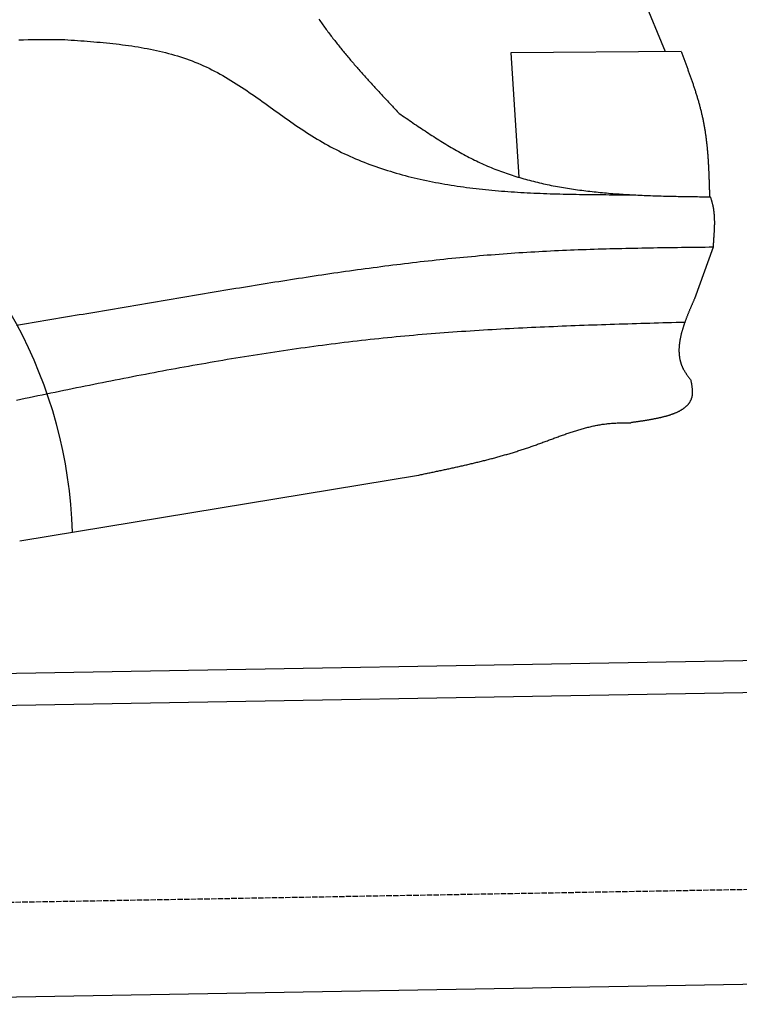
# Model space of a CAD drawing. Extents: x 1073 to 6773, y 6091 to 11716.
# Tile 55 of 78: x 5128 to 5796, y 8050 to 8962. Entities that reach past the tile are written whole.
import ezdxf

# ---------------------------------------------------------------- set-up
doc = ezdxf.new("R2010")
doc.units = 0
doc.linetypes.add('GEN3', pattern=[6.25, 5, -1.25])
doc.layers.get('0').update_dxf_attribs({"linetype": 'CONTINUOUS'})
doc.layers.add('3', color=6, linetype='GEN3')
doc.layers.add('CAR', color=10, linetype='CONTINUOUS')

msp = doc.modelspace()

# ---------------------------------------------------------------- linework, layer by layer
for p, q in [((4651.05, 8348.01), (6015.84, 8371.83)), ((6011.36, 8341.75), (4656.57, 8318.1)), ((5936.09, 8070.4), (4741.27, 8049.54))]:
    msp.add_line(p, q)
at = {"layer": '3'}
msp.add_line((1175.28, 8075.31), (6230.44, 8163.55), dxfattribs=at)
at = {"layer": 'CAR'}
for p, q in [((5701.27, 8994.81), (5726.81, 8932.31)), ((5741.57, 8932.44), (5583.77, 8931.05)), ((5583.77, 8931.05), (5591.13, 8815.83)), ((5771.35, 8750.97), (5754.03, 8703.23)), ((5128.5, 8478.95), (5498.25, 8539.91))]:
    msp.add_line(p, q, dxfattribs=at)
for points in [[(5405.96, 8962.23, 0), (5406.7, 8961.18, 0), (5407.43, 8960.12, 0), (5408.18, 8959.07, 0), (5408.92, 8958.02, 0), (5409.67, 8956.97, 0), (5410.42, 8955.92, 0), (5411.18, 8954.88, 0), (5411.94, 8953.84, 0), (5412.7, 8952.8, 0), (5413.46, 8951.76, 0), (5414.23, 8950.72, 0), (5415.01, 8949.69, 0), (5415.78, 8948.66, 0), (5416.56, 8947.63, 0), (5417.34, 8946.6, 0), (5418.13, 8945.57, 0), (5418.92, 8944.55, 0), (5419.71, 8943.53, 0), (5420.51, 8942.51, 0), (5421.3, 8941.49, 0), (5422.11, 8940.47, 0), (5422.91, 8939.46, 0), (5423.72, 8938.44, 0), (5424.53, 8937.43, 0), (5425.34, 8936.42, 0), (5426.15, 8935.41, 0), (5426.97, 8934.41, 0), (5427.79, 8933.4, 0), (5428.62, 8932.4, 0), (5429.44, 8931.39, 0), (5430.27, 8930.39, 0), (5431.1, 8929.39, 0), (5431.94, 8928.4, 0), (5432.77, 8927.4, 0), (5433.61, 8926.41, 0), (5434.45, 8925.41, 0), (5435.29, 8924.42, 0), (5436.14, 8923.43, 0), (5436.98, 8922.44, 0), (5437.83, 8921.45, 0), (5438.69, 8920.47, 0), (5439.54, 8919.48, 0), (5440.39, 8918.5, 0), (5441.25, 8917.51, 0), (5442.11, 8916.53, 0), (5442.97, 8915.55, 0), (5443.84, 8914.57, 0), (5444.7, 8913.59, 0), (5445.57, 8912.61, 0), (5446.44, 8911.64, 0), (5447.31, 8910.66, 0), (5448.18, 8909.69, 0), (5449.05, 8908.71, 0), (5449.93, 8907.74, 0), (5450.8, 8906.77, 0), (5451.68, 8905.8, 0), (5452.56, 8904.83, 0), (5453.44, 8903.86, 0), (5454.32, 8902.89, 0), (5455.2, 8901.92, 0), (5456.09, 8900.95, 0), (5456.97, 8899.99, 0), (5457.86, 8899.02, 0), (5458.75, 8898.06, 0), (5459.64, 8897.09, 0), (5460.53, 8896.13, 0), (5461.42, 8895.16, 0), (5462.31, 8894.2, 0), (5463.2, 8893.24, 0), (5464.09, 8892.28, 0), (5464.99, 8891.32, 0), (5465.88, 8890.35, 0), (5466.78, 8889.39, 0), (5467.67, 8888.43, 0), (5468.57, 8887.47, 0), (5469.47, 8886.52, 0), (5470.37, 8885.56, 0), (5471.26, 8884.6, 0), (5472.16, 8883.64, 0), (5473.06, 8882.68, 0), (5473.96, 8881.72, 0), (5474.86, 8880.76, 0), (5475.76, 8879.81, 0), (5476.66, 8878.85, 0), (5477.56, 8877.89, 0), (5478.46, 8876.93, 0), (5479.36, 8875.98, 0), (5480.26, 8875.02, 0)], [(5127.62, 8943.28, 0), (5132.02, 8943.32, 0), (5136.43, 8943.35, 0), (5140.84, 8943.38, 0), (5145.25, 8943.41, 0), (5149.65, 8943.45, 0), (5154.06, 8943.48, 0), (5158.47, 8943.51, 0), (5162.88, 8943.55, 0), (5167.28, 8943.58, 0)], [(5167.28, 8943.58, 0), (5170.27, 8943.38, 0), (5173.26, 8943.17, 0), (5176.25, 8942.97, 0), (5179.24, 8942.76, 0), (5182.23, 8942.55, 0), (5185.21, 8942.33, 0), (5188.19, 8942.11, 0), (5191.17, 8941.88, 0), (5194.15, 8941.65, 0), (5197.12, 8941.4, 0), (5200.09, 8941.15, 0), (5203.06, 8940.89, 0), (5206.02, 8940.61, 0), (5208.97, 8940.33, 0), (5211.93, 8940.03, 0), (5214.87, 8939.71, 0), (5217.81, 8939.38, 0), (5220.75, 8939.04, 0), (5223.67, 8938.68, 0), (5226.59, 8938.3, 0), (5229.51, 8937.9, 0), (5232.41, 8937.49, 0), (5235.31, 8937.05, 0), (5238.2, 8936.59, 0), (5241.08, 8936.11, 0), (5243.95, 8935.61, 0), (5246.81, 8935.08, 0), (5249.67, 8934.53, 0), (5252.51, 8933.95, 0), (5255.34, 8933.34, 0), (5258.16, 8932.71, 0), (5260.97, 8932.05, 0), (5263.77, 8931.36, 0), (5266.55, 8930.63, 0), (5269.33, 8929.88, 0), (5272.09, 8929.09, 0), (5274.83, 8928.27, 0), (5277.57, 8927.42, 0), (5280.29, 8926.53, 0), (5282.99, 8925.61, 0), (5285.68, 8924.64, 0), (5288.36, 8923.64, 0), (5291.02, 8922.6, 0), (5293.67, 8921.52, 0), (5296.29, 8920.4, 0), (5298.91, 8919.24, 0), (5301.5, 8918.04, 0), (5304.08, 8916.8, 0), (5306.65, 8915.52, 0), (5309.2, 8914.2, 0), (5311.74, 8912.85, 0), (5314.27, 8911.46, 0), (5316.78, 8910.05, 0), (5319.28, 8908.6, 0), (5321.77, 8907.13, 0), (5324.25, 8905.62, 0), (5326.72, 8904.1, 0), (5329.18, 8902.55, 0), (5331.63, 8900.97, 0), (5334.07, 8899.38, 0), (5336.51, 8897.77, 0), (5338.94, 8896.14, 0), (5341.36, 8894.49, 0), (5343.78, 8892.83, 0), (5346.19, 8891.16, 0), (5348.59, 8889.47, 0), (5351, 8887.78, 0), (5353.4, 8886.08, 0), (5355.79, 8884.37, 0), (5358.19, 8882.65, 0), (5360.58, 8880.94, 0), (5362.98, 8879.22, 0), (5365.37, 8877.5, 0), (5367.76, 8875.78, 0), (5370.16, 8874.07, 0), (5372.56, 8872.36, 0), (5374.95, 8870.65, 0), (5377.36, 8868.96, 0), (5379.76, 8867.27, 0), (5382.17, 8865.6, 0), (5384.58, 8863.93, 0), (5387, 8862.28, 0), (5389.43, 8860.65, 0), (5391.86, 8859.03, 0), (5394.3, 8857.43, 0), (5396.75, 8855.85, 0), (5399.2, 8854.3, 0), (5401.67, 8852.76, 0), (5404.14, 8851.26, 0), (5406.63, 8849.77, 0), (5409.12, 8848.32, 0), (5411.63, 8846.89, 0), (5414.15, 8845.5, 0), (5416.68, 8844.13, 0), (5419.22, 8842.79, 0), (5421.77, 8841.47, 0), (5424.33, 8840.19, 0), (5426.9, 8838.93, 0), (5429.48, 8837.69, 0), (5432.07, 8836.49, 0), (5434.68, 8835.31, 0), (5437.29, 8834.15, 0), (5439.91, 8833.02, 0), (5442.54, 8831.92, 0), (5445.18, 8830.84, 0), (5447.83, 8829.78, 0), (5450.49, 8828.75, 0), (5453.16, 8827.75, 0), (5455.84, 8826.76, 0), (5458.53, 8825.8, 0), (5461.23, 8824.87, 0), (5463.93, 8823.95, 0), (5466.65, 8823.06, 0), (5469.37, 8822.19, 0), (5472.1, 8821.35, 0), (5474.84, 8820.52, 0), (5477.59, 8819.72, 0), (5480.35, 8818.93, 0), (5483.11, 8818.17, 0), (5485.89, 8817.43, 0), (5488.67, 8816.71, 0), (5491.46, 8816.01, 0), (5494.25, 8815.33, 0), (5497.06, 8814.67, 0), (5499.87, 8814.02, 0), (5502.69, 8813.4, 0), (5505.51, 8812.8, 0), (5508.35, 8812.21, 0), (5511.19, 8811.64, 0), (5514.03, 8811.09, 0), (5516.89, 8810.55, 0), (5519.75, 8810.04, 0), (5522.61, 8809.54, 0), (5525.49, 8809.05, 0), (5528.37, 8808.59, 0), (5531.25, 8808.14, 0), (5534.15, 8807.7, 0), (5537.04, 8807.28, 0), (5539.95, 8806.88, 0), (5542.86, 8806.49, 0), (5545.77, 8806.11, 0), (5548.69, 8805.75, 0), (5551.62, 8805.4, 0), (5554.55, 8805.07, 0), (5557.49, 8804.75, 0), (5560.43, 8804.45, 0), (5563.38, 8804.15, 0), (5566.33, 8803.87, 0), (5569.29, 8803.6, 0), (5572.25, 8803.34, 0), (5575.21, 8803.1, 0), (5578.19, 8802.87, 0), (5581.16, 8802.64, 0), (5584.14, 8802.43, 0), (5587.12, 8802.23, 0), (5590.11, 8802.04, 0), (5593.1, 8801.86, 0), (5596.1, 8801.69, 0), (5599.09, 8801.53, 0), (5602.1, 8801.37, 0), (5605.1, 8801.23, 0), (5608.11, 8801.09, 0), (5611.12, 8800.97, 0), (5614.14, 8800.85, 0), (5617.16, 8800.74, 0), (5620.18, 8800.63, 0), (5623.2, 8800.54, 0), (5626.23, 8800.45, 0), (5629.26, 8800.36, 0), (5632.29, 8800.29, 0), (5635.32, 8800.22, 0), (5638.36, 8800.15, 0), (5641.4, 8800.09, 0), (5644.44, 8800.04, 0), (5647.48, 8799.99, 0), (5650.52, 8799.94, 0), (5653.57, 8799.9, 0), (5656.61, 8799.86, 0), (5659.66, 8799.83, 0), (5662.71, 8799.8, 0), (5665.76, 8799.77, 0), (5668.82, 8799.75, 0), (5671.87, 8799.73, 0), (5674.92, 8799.71, 0), (5677.98, 8799.69, 0), (5681.03, 8799.68, 0), (5684.09, 8799.66, 0), (5687.15, 8799.65, 0), (5690.2, 8799.64, 0), (5693.26, 8799.63, 0), (5696.32, 8799.62, 0)], [(5741.57, 8932.44, 0), (5741.88, 8931.62, 0), (5742.19, 8930.81, 0), (5742.5, 8929.99, 0), (5742.81, 8929.17, 0), (5743.12, 8928.35, 0), (5743.43, 8927.53, 0), (5743.75, 8926.71, 0), (5744.06, 8925.89, 0), (5744.37, 8925.08, 0), (5744.68, 8924.26, 0), (5744.98, 8923.44, 0), (5745.29, 8922.62, 0), (5745.6, 8921.8, 0), (5745.91, 8920.98, 0), (5746.21, 8920.16, 0), (5746.52, 8919.34, 0), (5746.83, 8918.52, 0), (5747.13, 8917.7, 0), (5747.43, 8916.88, 0), (5747.74, 8916.06, 0), (5748.04, 8915.24, 0), (5748.34, 8914.42, 0), (5748.64, 8913.6, 0), (5748.94, 8912.78, 0), (5749.24, 8911.96, 0), (5749.53, 8911.14, 0), (5749.83, 8910.32, 0), (5750.12, 8909.5, 0), (5750.41, 8908.67, 0), (5750.71, 8907.85, 0), (5750.99, 8907.03, 0), (5751.28, 8906.21, 0), (5751.57, 8905.38, 0), (5751.86, 8904.56, 0), (5752.14, 8903.74, 0), (5752.42, 8902.91, 0), (5752.7, 8902.09, 0), (5752.98, 8901.26, 0), (5753.26, 8900.44, 0), (5753.53, 8899.61, 0), (5753.81, 8898.78, 0), (5754.08, 8897.96, 0), (5754.35, 8897.13, 0), (5754.61, 8896.3, 0), (5754.88, 8895.48, 0), (5755.14, 8894.65, 0), (5755.4, 8893.82, 0), (5755.66, 8892.99, 0), (5755.92, 8892.16, 0), (5756.17, 8891.33, 0), (5756.43, 8890.5, 0), (5756.68, 8889.67, 0), (5756.92, 8888.84, 0), (5757.17, 8888.01, 0), (5757.41, 8887.18, 0), (5757.65, 8886.35, 0), (5757.89, 8885.51, 0), (5758.12, 8884.68, 0), (5758.35, 8883.84, 0), (5758.58, 8883.01, 0), (5758.81, 8882.17, 0), (5759.03, 8881.34, 0), (5759.25, 8880.5, 0), (5759.47, 8879.67, 0), (5759.68, 8878.83, 0), (5759.9, 8877.99, 0), (5760.1, 8877.15, 0), (5760.31, 8876.31, 0), (5760.51, 8875.47, 0), (5760.71, 8874.63, 0), (5760.91, 8873.79, 0), (5761.1, 8872.95, 0), (5761.29, 8872.1, 0), (5761.47, 8871.26, 0), (5761.65, 8870.42, 0), (5761.83, 8869.57, 0), (5762.01, 8868.73, 0), (5762.18, 8867.88, 0), (5762.35, 8867.03, 0), (5762.51, 8866.19, 0), (5762.67, 8865.34, 0), (5762.83, 8864.49, 0), (5762.98, 8863.64, 0), (5763.13, 8862.79, 0), (5763.28, 8861.94, 0), (5763.42, 8861.09, 0), (5763.56, 8860.23, 0), (5763.7, 8859.38, 0), (5763.84, 8858.53, 0), (5763.97, 8857.67, 0), (5764.09, 8856.82, 0), (5764.22, 8855.96, 0), (5764.34, 8855.11, 0), (5764.46, 8854.25, 0), (5764.58, 8853.39, 0), (5764.69, 8852.54, 0), (5764.8, 8851.68, 0), (5764.91, 8850.82, 0), (5765.01, 8849.96, 0), (5765.11, 8849.1, 0), (5765.21, 8848.24, 0), (5765.31, 8847.38, 0), (5765.4, 8846.52, 0), (5765.49, 8845.65, 0), (5765.58, 8844.79, 0), (5765.67, 8843.93, 0), (5765.75, 8843.07, 0), (5765.84, 8842.2, 0), (5765.92, 8841.34, 0), (5765.99, 8840.47, 0), (5766.07, 8839.61, 0), (5766.14, 8838.74, 0), (5766.21, 8837.88, 0), (5766.28, 8837.01, 0), (5766.35, 8836.14, 0), (5766.42, 8835.27, 0), (5766.48, 8834.41, 0), (5766.54, 8833.54, 0), (5766.6, 8832.67, 0), (5766.66, 8831.8, 0), (5766.71, 8830.93, 0), (5766.77, 8830.06, 0), (5766.82, 8829.19, 0), (5766.87, 8828.32, 0), (5766.92, 8827.45, 0), (5766.97, 8826.58, 0), (5767.01, 8825.71, 0), (5767.06, 8824.84, 0), (5767.1, 8823.97, 0), (5767.14, 8823.1, 0), (5767.19, 8822.22, 0), (5767.23, 8821.35, 0), (5767.26, 8820.48, 0), (5767.3, 8819.61, 0), (5767.34, 8818.73, 0), (5767.37, 8817.86, 0), (5767.41, 8816.99, 0), (5767.44, 8816.11, 0), (5767.47, 8815.24, 0), (5767.5, 8814.37, 0), (5767.53, 8813.49, 0), (5767.56, 8812.62, 0), (5767.59, 8811.74, 0), (5767.62, 8810.87, 0), (5767.65, 8809.99, 0), (5767.67, 8809.12, 0), (5767.7, 8808.24, 0), (5767.73, 8807.37, 0), (5767.75, 8806.49, 0), (5767.78, 8805.62, 0), (5767.8, 8804.74, 0), (5767.82, 8803.87, 0), (5767.85, 8802.99, 0), (5767.87, 8802.12, 0), (5767.89, 8801.24, 0), (5767.92, 8800.36, 0), (5767.94, 8799.49, 0), (5767.96, 8798.61, 0), (5767.99, 8797.74, 0)], [(5480.26, 8875.02, 0), (5481.86, 8873.92, 0), (5483.45, 8872.83, 0), (5485.05, 8871.73, 0), (5486.64, 8870.64, 0), (5488.24, 8869.55, 0), (5489.83, 8868.46, 0), (5491.43, 8867.37, 0), (5493.03, 8866.28, 0), (5494.63, 8865.2, 0), (5496.23, 8864.11, 0), (5497.83, 8863.03, 0), (5499.43, 8861.96, 0), (5501.03, 8860.89, 0), (5502.64, 8859.82, 0), (5504.24, 8858.75, 0), (5505.85, 8857.69, 0), (5507.46, 8856.63, 0), (5509.07, 8855.58, 0), (5510.68, 8854.54, 0), (5512.29, 8853.5, 0), (5513.91, 8852.46, 0), (5515.53, 8851.43, 0), (5517.15, 8850.41, 0), (5518.77, 8849.4, 0), (5520.4, 8848.39, 0), (5522.03, 8847.39, 0), (5523.66, 8846.39, 0), (5525.29, 8845.41, 0), (5526.93, 8844.43, 0), (5528.57, 8843.46, 0), (5530.21, 8842.5, 0), (5531.86, 8841.55, 0), (5533.51, 8840.6, 0), (5535.16, 8839.67, 0), (5536.82, 8838.75, 0), (5538.48, 8837.83, 0), (5540.14, 8836.93, 0), (5541.81, 8836.04, 0), (5543.48, 8835.16, 0), (5545.16, 8834.29, 0), (5546.84, 8833.43, 0), (5548.52, 8832.58, 0), (5550.21, 8831.75, 0), (5551.9, 8830.92, 0), (5553.6, 8830.12, 0), (5555.3, 8829.32, 0), (5557.01, 8828.54, 0), (5558.72, 8827.77, 0), (5560.44, 8827.01, 0), (5562.16, 8826.27, 0), (5563.88, 8825.54, 0), (5565.61, 8824.82, 0), (5567.35, 8824.12, 0), (5569.09, 8823.42, 0), (5570.83, 8822.75, 0), (5572.58, 8822.08, 0), (5574.34, 8821.42, 0), (5576.09, 8820.78, 0), (5577.86, 8820.15, 0), (5579.62, 8819.54, 0), (5581.39, 8818.93, 0), (5583.17, 8818.34, 0), (5584.95, 8817.75, 0), (5586.73, 8817.18, 0), (5588.52, 8816.62, 0), (5590.31, 8816.07, 0), (5592.11, 8815.54, 0), (5593.9, 8815.01, 0), (5595.71, 8814.49, 0), (5597.52, 8813.99, 0), (5599.33, 8813.5, 0), (5601.14, 8813.01, 0), (5602.96, 8812.54, 0), (5604.78, 8812.08, 0), (5606.61, 8811.62, 0), (5608.44, 8811.18, 0), (5610.27, 8810.75, 0), (5612.11, 8810.33, 0), (5613.95, 8809.91, 0), (5615.79, 8809.51, 0), (5617.64, 8809.12, 0), (5619.49, 8808.73, 0), (5621.34, 8808.36, 0), (5623.2, 8807.99, 0), (5625.06, 8807.63, 0), (5626.92, 8807.29, 0), (5628.79, 8806.95, 0), (5630.66, 8806.62, 0), (5632.53, 8806.29, 0), (5634.41, 8805.98, 0), (5636.29, 8805.67, 0), (5638.17, 8805.38, 0), (5640.05, 8805.09, 0), (5641.94, 8804.81, 0), (5643.83, 8804.53, 0), (5645.73, 8804.27, 0), (5647.62, 8804.01, 0), (5649.52, 8803.76, 0), (5651.42, 8803.51, 0), (5653.32, 8803.28, 0), (5655.23, 8803.05, 0), (5657.14, 8802.82, 0), (5659.05, 8802.61, 0), (5660.96, 8802.4, 0), (5662.88, 8802.2, 0), (5664.8, 8802, 0), (5666.72, 8801.81, 0), (5668.64, 8801.63, 0), (5670.57, 8801.45, 0), (5672.49, 8801.28, 0), (5674.42, 8801.11, 0), (5676.35, 8800.95, 0), (5678.29, 8800.8, 0), (5680.22, 8800.65, 0), (5682.16, 8800.51, 0), (5684.1, 8800.37, 0), (5686.04, 8800.24, 0), (5687.98, 8800.11, 0), (5689.93, 8799.99, 0), (5691.87, 8799.87, 0), (5693.82, 8799.76, 0), (5695.77, 8799.65, 0), (5697.72, 8799.54, 0), (5699.68, 8799.44, 0), (5701.63, 8799.35, 0), (5703.59, 8799.25, 0), (5705.54, 8799.17, 0), (5707.5, 8799.08, 0), (5709.46, 8799, 0), (5711.42, 8798.93, 0), (5713.39, 8798.85, 0), (5715.35, 8798.78, 0), (5717.31, 8798.72, 0), (5719.28, 8798.65, 0), (5721.25, 8798.59, 0), (5723.22, 8798.54, 0), (5725.18, 8798.48, 0), (5727.16, 8798.43, 0), (5729.13, 8798.38, 0), (5731.1, 8798.33, 0), (5733.07, 8798.29, 0), (5735.04, 8798.24, 0), (5737.02, 8798.2, 0), (5738.99, 8798.16, 0), (5740.97, 8798.13, 0), (5742.94, 8798.09, 0), (5744.92, 8798.06, 0), (5746.9, 8798.03, 0), (5748.88, 8797.99, 0), (5750.85, 8797.96, 0), (5752.83, 8797.94, 0), (5754.81, 8797.91, 0), (5756.79, 8797.88, 0), (5758.77, 8797.85, 0), (5760.75, 8797.83, 0), (5762.73, 8797.8, 0), (5764.71, 8797.78, 0), (5766.69, 8797.75, 0), (5768.67, 8797.73, 0)], [(5768.67, 8797.73, 0), (5768.81, 8797.34, 0), (5768.95, 8796.95, 0), (5769.09, 8796.55, 0), (5769.22, 8796.16, 0), (5769.35, 8795.77, 0), (5769.48, 8795.38, 0), (5769.61, 8794.98, 0), (5769.73, 8794.59, 0), (5769.84, 8794.2, 0), (5769.96, 8793.81, 0), (5770.07, 8793.41, 0), (5770.18, 8793.02, 0), (5770.28, 8792.63, 0), (5770.39, 8792.24, 0), (5770.49, 8791.85, 0), (5770.58, 8791.46, 0), (5770.68, 8791.06, 0), (5770.77, 8790.67, 0), (5770.85, 8790.28, 0), (5770.94, 8789.89, 0), (5771.02, 8789.5, 0), (5771.1, 8789.11, 0), (5771.18, 8788.72, 0), (5771.25, 8788.33, 0), (5771.32, 8787.94, 0), (5771.39, 8787.55, 0), (5771.46, 8787.16, 0), (5771.53, 8786.77, 0), (5771.59, 8786.38, 0), (5771.65, 8785.99, 0), (5771.7, 8785.6, 0), (5771.76, 8785.21, 0), (5771.81, 8784.82, 0), (5771.86, 8784.43, 0), (5771.91, 8784.05, 0), (5771.95, 8783.66, 0), (5772, 8783.27, 0), (5772.04, 8782.88, 0), (5772.08, 8782.5, 0), (5772.11, 8782.11, 0), (5772.15, 8781.72, 0), (5772.18, 8781.34, 0), (5772.21, 8780.95, 0), (5772.24, 8780.57, 0), (5772.27, 8780.19, 0), (5772.3, 8779.8, 0), (5772.32, 8779.42, 0), (5772.34, 8779.03, 0), (5772.36, 8778.65, 0), (5772.38, 8778.27, 0), (5772.4, 8777.89, 0), (5772.41, 8777.51, 0), (5772.42, 8777.13, 0), (5772.44, 8776.75, 0), (5772.45, 8776.37, 0), (5772.45, 8775.99, 0), (5772.46, 8775.61, 0), (5772.47, 8775.23, 0), (5772.47, 8774.85, 0), (5772.47, 8774.47, 0), (5772.48, 8774.1, 0), (5772.48, 8773.72, 0), (5772.47, 8773.35, 0), (5772.47, 8772.97, 0), (5772.47, 8772.6, 0), (5772.46, 8772.22, 0), (5772.46, 8771.85, 0), (5772.45, 8771.48, 0), (5772.44, 8771.11, 0), (5772.43, 8770.73, 0), (5772.42, 8770.36, 0), (5772.41, 8769.99, 0), (5772.4, 8769.62, 0), (5772.39, 8769.26, 0), (5772.37, 8768.89, 0), (5772.36, 8768.52, 0), (5772.35, 8768.15, 0), (5772.33, 8767.79, 0), (5772.31, 8767.42, 0), (5772.3, 8767.06, 0), (5772.28, 8766.7, 0), (5772.26, 8766.33, 0), (5772.24, 8765.97, 0), (5772.22, 8765.61, 0), (5772.2, 8765.25, 0), (5772.18, 8764.89, 0), (5772.16, 8764.53, 0), (5772.14, 8764.17, 0), (5772.11, 8763.82, 0), (5772.09, 8763.46, 0), (5772.07, 8763.11, 0), (5772.05, 8762.75, 0), (5772.02, 8762.4, 0), (5772, 8762.04, 0), (5771.98, 8761.69, 0), (5771.95, 8761.34, 0), (5771.93, 8760.99, 0), (5771.9, 8760.64, 0), (5771.88, 8760.29, 0), (5771.86, 8759.95, 0), (5771.83, 8759.6, 0), (5771.81, 8759.26, 0), (5771.79, 8758.91, 0), (5771.76, 8758.57, 0), (5771.74, 8758.23, 0), (5771.72, 8757.89, 0), (5771.69, 8757.54, 0), (5771.67, 8757.21, 0), (5771.65, 8756.87, 0), (5771.63, 8756.53, 0), (5771.61, 8756.19, 0), (5771.58, 8755.86, 0), (5771.56, 8755.53, 0), (5771.54, 8755.19, 0), (5771.52, 8754.86, 0), (5771.51, 8754.53, 0), (5771.49, 8754.2, 0), (5771.47, 8753.87, 0), (5771.45, 8753.54, 0), (5771.44, 8753.22, 0), (5771.42, 8752.89, 0), (5771.41, 8752.57, 0), (5771.39, 8752.25, 0), (5771.38, 8751.93, 0), (5771.37, 8751.61, 0), (5771.36, 8751.29, 0), (5771.35, 8750.97, 0)], [(5771.35, 8750.97, 0), (5767.67, 8750.93, 0), (5763.99, 8750.89, 0), (5760.31, 8750.84, 0), (5756.63, 8750.8, 0), (5752.95, 8750.76, 0), (5749.27, 8750.71, 0), (5745.59, 8750.67, 0), (5741.91, 8750.62, 0), (5738.23, 8750.57, 0), (5734.56, 8750.52, 0), (5730.88, 8750.47, 0), (5727.2, 8750.42, 0), (5723.52, 8750.37, 0), (5719.84, 8750.31, 0), (5716.16, 8750.25, 0), (5712.49, 8750.19, 0), (5708.81, 8750.12, 0), (5705.13, 8750.06, 0), (5701.45, 8749.99, 0), (5697.78, 8749.91, 0), (5694.1, 8749.84, 0), (5690.42, 8749.76, 0), (5686.75, 8749.68, 0), (5683.07, 8749.59, 0), (5679.4, 8749.5, 0), (5675.72, 8749.4, 0), (5672.05, 8749.3, 0), (5668.37, 8749.2, 0), (5664.7, 8749.09, 0), (5661.02, 8748.98, 0), (5657.35, 8748.86, 0), (5653.68, 8748.73, 0), (5650, 8748.6, 0), (5646.33, 8748.47, 0), (5642.66, 8748.33, 0), (5638.99, 8748.19, 0), (5635.32, 8748.03, 0), (5631.65, 8747.88, 0), (5627.98, 8747.71, 0), (5624.31, 8747.54, 0), (5620.64, 8747.36, 0), (5616.97, 8747.18, 0), (5613.3, 8746.99, 0), (5609.63, 8746.79, 0), (5605.96, 8746.59, 0), (5602.3, 8746.38, 0), (5598.63, 8746.16, 0), (5594.97, 8745.93, 0), (5591.3, 8745.69, 0), (5587.64, 8745.45, 0), (5583.97, 8745.2, 0), (5580.31, 8744.94, 0), (5576.65, 8744.67, 0), (5572.99, 8744.39, 0), (5569.32, 8744.11, 0), (5565.66, 8743.82, 0), (5562, 8743.52, 0), (5558.34, 8743.21, 0), (5554.69, 8742.9, 0), (5551.03, 8742.57, 0), (5547.37, 8742.24, 0), (5543.71, 8741.91, 0), (5540.06, 8741.56, 0), (5536.4, 8741.21, 0), (5532.74, 8740.86, 0), (5529.09, 8740.49, 0), (5525.43, 8740.12, 0), (5521.78, 8739.74, 0), (5518.13, 8739.36, 0), (5514.47, 8738.97, 0), (5510.82, 8738.57, 0), (5507.17, 8738.17, 0), (5503.52, 8737.76, 0), (5499.87, 8737.34, 0), (5496.22, 8736.92, 0), (5492.57, 8736.49, 0), (5488.92, 8736.06, 0), (5485.27, 8735.62, 0), (5481.62, 8735.17, 0), (5477.97, 8734.72, 0), (5474.32, 8734.27, 0), (5470.68, 8733.81, 0), (5467.03, 8733.34, 0), (5463.38, 8732.87, 0), (5459.74, 8732.39, 0), (5456.09, 8731.91, 0), (5452.45, 8731.42, 0), (5448.81, 8730.93, 0), (5445.16, 8730.43, 0), (5441.52, 8729.93, 0), (5437.87, 8729.43, 0), (5434.23, 8728.92, 0), (5430.59, 8728.4, 0), (5426.95, 8727.89, 0), (5423.31, 8727.36, 0), (5419.67, 8726.84, 0), (5416.03, 8726.31, 0), (5412.39, 8725.77, 0), (5408.75, 8725.24, 0), (5405.11, 8724.69, 0), (5401.47, 8724.15, 0), (5397.83, 8723.6, 0), (5394.19, 8723.05, 0), (5390.55, 8722.49, 0), (5386.91, 8721.94, 0), (5383.28, 8721.37, 0), (5379.64, 8720.81, 0), (5376, 8720.24, 0), (5372.37, 8719.67, 0), (5368.73, 8719.1, 0), (5365.1, 8718.52, 0), (5361.46, 8717.95, 0), (5357.83, 8717.36, 0), (5354.19, 8716.78, 0), (5350.56, 8716.2, 0), (5346.92, 8715.61, 0), (5343.29, 8715.02, 0), (5339.66, 8714.43, 0), (5336.02, 8713.84, 0), (5332.39, 8713.24, 0), (5328.76, 8712.64, 0), (5325.13, 8712.05, 0), (5321.49, 8711.45, 0), (5317.86, 8710.85, 0), (5314.23, 8710.24, 0), (5310.6, 8709.64, 0), (5306.97, 8709.04, 0), (5303.34, 8708.43, 0), (5299.71, 8707.82, 0), (5296.08, 8707.22, 0), (5292.45, 8706.61, 0), (5288.82, 8706, 0), (5285.19, 8705.39, 0), (5281.56, 8704.78, 0), (5277.93, 8704.17, 0), (5274.3, 8703.56, 0), (5270.67, 8702.95, 0), (5267.05, 8702.34, 0), (5263.42, 8701.73, 0), (5259.79, 8701.11, 0), (5256.16, 8700.5, 0), (5252.53, 8699.89, 0), (5248.91, 8699.28, 0), (5245.28, 8698.67, 0), (5241.65, 8698.05, 0), (5238.03, 8697.44, 0), (5234.4, 8696.83, 0), (5230.77, 8696.21, 0), (5227.15, 8695.6, 0), (5223.52, 8694.99, 0), (5219.9, 8694.37, 0), (5216.27, 8693.76, 0), (5212.64, 8693.15, 0), (5209.02, 8692.53, 0), (5205.39, 8691.92, 0), (5201.77, 8691.3, 0), (5198.14, 8690.69, 0), (5194.52, 8690.07, 0), (5190.89, 8689.46, 0), (5187.27, 8688.84, 0), (5183.65, 8688.23, 0), (5180.02, 8687.61, 0), (5176.4, 8687, 0), (5172.77, 8686.38, 0), (5169.15, 8685.76, 0), (5165.52, 8685.15, 0), (5161.9, 8684.53, 0), (5158.28, 8683.91, 0), (5154.65, 8683.3, 0), (5151.03, 8682.68, 0), (5147.41, 8682.07, 0), (5143.78, 8681.45, 0), (5140.16, 8680.83, 0), (5136.54, 8680.21, 0), (5132.92, 8679.6, 0), (5129.29, 8678.98, 0), (5125.67, 8678.36, 0)], [(5754.03, 8703.23, 0), (5753.81, 8702.71, 0), (5753.58, 8702.19, 0), (5753.35, 8701.67, 0), (5753.13, 8701.16, 0), (5752.9, 8700.64, 0), (5752.68, 8700.12, 0), (5752.45, 8699.6, 0), (5752.23, 8699.08, 0), (5752, 8698.56, 0), (5751.78, 8698.05, 0), (5751.55, 8697.53, 0), (5751.33, 8697.01, 0), (5751.11, 8696.49, 0), (5750.89, 8695.98, 0), (5750.67, 8695.46, 0), (5750.45, 8694.94, 0), (5750.23, 8694.43, 0), (5750.01, 8693.91, 0), (5749.79, 8693.39, 0), (5749.57, 8692.88, 0), (5749.36, 8692.36, 0), (5749.14, 8691.84, 0), (5748.93, 8691.33, 0), (5748.72, 8690.81, 0), (5748.51, 8690.3, 0), (5748.3, 8689.78, 0), (5748.09, 8689.27, 0), (5747.88, 8688.76, 0), (5747.67, 8688.24, 0), (5747.47, 8687.73, 0), (5747.27, 8687.21, 0), (5747.07, 8686.7, 0), (5746.87, 8686.19, 0), (5746.67, 8685.68, 0), (5746.47, 8685.16, 0), (5746.28, 8684.65, 0), (5746.08, 8684.14, 0), (5745.89, 8683.63, 0), (5745.7, 8683.12, 0), (5745.51, 8682.61, 0), (5745.33, 8682.1, 0), (5745.15, 8681.59, 0), (5744.97, 8681.08, 0), (5744.79, 8680.58, 0), (5744.61, 8680.07, 0), (5744.43, 8679.56, 0), (5744.26, 8679.06, 0), (5744.09, 8678.55, 0), (5743.92, 8678.04, 0), (5743.76, 8677.54, 0), (5743.6, 8677.03, 0), (5743.44, 8676.53, 0), (5743.28, 8676.03, 0), (5743.12, 8675.52, 0), (5742.97, 8675.02, 0), (5742.82, 8674.52, 0), (5742.68, 8674.02, 0), (5742.53, 8673.52, 0), (5742.39, 8673.02, 0), (5742.25, 8672.52, 0), (5742.12, 8672.02, 0), (5741.99, 8671.52, 0), (5741.86, 8671.03, 0), (5741.73, 8670.53, 0), (5741.61, 8670.03, 0), (5741.49, 8669.54, 0), (5741.37, 8669.05, 0), (5741.26, 8668.55, 0), (5741.15, 8668.06, 0), (5741.05, 8667.57, 0), (5740.94, 8667.08, 0), (5740.85, 8666.58, 0), (5740.75, 8666.1, 0), (5740.66, 8665.61, 0), (5740.57, 8665.12, 0), (5740.49, 8664.63, 0), (5740.41, 8664.14, 0), (5740.33, 8663.66, 0), (5740.26, 8663.17, 0), (5740.19, 8662.69, 0), (5740.12, 8662.21, 0), (5740.06, 8661.72, 0), (5740.01, 8661.24, 0), (5739.96, 8660.76, 0), (5739.91, 8660.28, 0), (5739.86, 8659.8, 0), (5739.82, 8659.33, 0), (5739.79, 8658.85, 0), (5739.76, 8658.37, 0), (5739.73, 8657.9, 0), (5739.71, 8657.43, 0), (5739.69, 8656.95, 0), (5739.68, 8656.48, 0), (5739.67, 8656.01, 0), (5739.67, 8655.54, 0), (5739.67, 8655.07, 0), (5739.67, 8654.6, 0), (5739.68, 8654.14, 0), (5739.7, 8653.67, 0), (5739.72, 8653.21, 0), (5739.75, 8652.74, 0), (5739.78, 8652.28, 0), (5739.81, 8651.82, 0), (5739.85, 8651.36, 0), (5739.9, 8650.9, 0), (5739.95, 8650.44, 0), (5740.01, 8649.99, 0), (5740.07, 8649.53, 0), (5740.14, 8649.08, 0), (5740.21, 8648.62, 0), (5740.29, 8648.17, 0), (5740.37, 8647.72, 0), (5740.46, 8647.27, 0), (5740.56, 8646.82, 0), (5740.66, 8646.38, 0), (5740.76, 8645.93, 0), (5740.87, 8645.49, 0), (5740.99, 8645.04, 0), (5741.12, 8644.6, 0), (5741.25, 8644.16, 0), (5741.38, 8643.72, 0), (5741.52, 8643.28, 0), (5741.67, 8642.85, 0), (5741.83, 8642.41, 0), (5741.99, 8641.98, 0), (5742.15, 8641.54, 0), (5742.33, 8641.11, 0), (5742.5, 8640.68, 0), (5742.69, 8640.25, 0), (5742.88, 8639.83, 0), (5743.08, 8639.4, 0), (5743.29, 8638.98, 0), (5743.5, 8638.55, 0), (5743.71, 8638.13, 0), (5743.94, 8637.71, 0), (5744.17, 8637.29, 0), (5744.41, 8636.88, 0), (5744.65, 8636.46, 0), (5744.9, 8636.04, 0), (5745.15, 8635.63, 0), (5745.41, 8635.22, 0), (5745.67, 8634.81, 0), (5745.94, 8634.4, 0), (5746.21, 8633.99, 0), (5746.48, 8633.58, 0), (5746.76, 8633.17, 0), (5747.04, 8632.76, 0), (5747.33, 8632.35, 0), (5747.62, 8631.95, 0), (5747.91, 8631.54, 0), (5748.2, 8631.14, 0), (5748.5, 8630.73, 0), (5748.79, 8630.33, 0), (5749.09, 8629.92, 0), (5749.39, 8629.52, 0), (5749.69, 8629.12, 0), (5749.99, 8628.71, 0), (5750.3, 8628.31, 0), (5750.6, 8627.91, 0)], [(5745.08, 8681.4, 0), (5741.01, 8681.28, 0), (5736.95, 8681.17, 0), (5732.88, 8681.06, 0), (5728.82, 8680.94, 0), (5724.76, 8680.83, 0), (5720.69, 8680.71, 0), (5716.63, 8680.59, 0), (5712.57, 8680.48, 0), (5708.5, 8680.36, 0), (5704.44, 8680.24, 0), (5700.38, 8680.12, 0), (5696.31, 8679.99, 0), (5692.25, 8679.87, 0), (5688.19, 8679.74, 0), (5684.13, 8679.62, 0), (5680.06, 8679.49, 0), (5676, 8679.36, 0), (5671.94, 8679.22, 0), (5667.88, 8679.09, 0), (5663.82, 8678.95, 0), (5659.76, 8678.81, 0), (5655.7, 8678.67, 0), (5651.64, 8678.52, 0), (5647.58, 8678.37, 0), (5643.52, 8678.22, 0), (5639.46, 8678.07, 0), (5635.4, 8677.91, 0), (5631.34, 8677.75, 0), (5627.28, 8677.58, 0), (5623.22, 8677.41, 0), (5619.17, 8677.24, 0), (5615.11, 8677.06, 0), (5611.05, 8676.88, 0), (5607, 8676.7, 0), (5602.94, 8676.51, 0), (5598.89, 8676.32, 0), (5594.83, 8676.12, 0), (5590.78, 8675.92, 0), (5586.72, 8675.71, 0), (5582.67, 8675.5, 0), (5578.62, 8675.28, 0), (5574.57, 8675.06, 0), (5570.52, 8674.83, 0), (5566.47, 8674.6, 0), (5562.42, 8674.36, 0), (5558.37, 8674.12, 0), (5554.32, 8673.87, 0), (5550.27, 8673.61, 0), (5546.23, 8673.35, 0), (5542.18, 8673.08, 0), (5538.13, 8672.81, 0), (5534.09, 8672.53, 0), (5530.04, 8672.24, 0), (5526, 8671.95, 0), (5521.96, 8671.65, 0), (5517.92, 8671.34, 0), (5513.87, 8671.03, 0), (5509.83, 8670.7, 0), (5505.8, 8670.38, 0), (5501.76, 8670.04, 0), (5497.72, 8669.7, 0), (5493.68, 8669.34, 0), (5489.65, 8668.99, 0), (5485.61, 8668.62, 0), (5481.58, 8668.24, 0), (5477.54, 8667.86, 0), (5473.51, 8667.47, 0), (5469.48, 8667.07, 0), (5465.45, 8666.66, 0), (5461.42, 8666.24, 0), (5457.39, 8665.82, 0), (5453.37, 8665.38, 0), (5449.34, 8664.94, 0), (5445.31, 8664.49, 0), (5441.29, 8664.03, 0), (5437.27, 8663.56, 0), (5433.24, 8663.09, 0), (5429.22, 8662.61, 0), (5425.2, 8662.11, 0), (5421.18, 8661.62, 0), (5417.16, 8661.11, 0), (5413.14, 8660.59, 0), (5409.13, 8660.07, 0), (5405.11, 8659.54, 0), (5401.09, 8659.01, 0), (5397.08, 8658.46, 0), (5393.06, 8657.91, 0), (5389.05, 8657.35, 0), (5385.04, 8656.79, 0), (5381.03, 8656.22, 0), (5377.02, 8655.64, 0), (5373.01, 8655.05, 0), (5369, 8654.46, 0), (5364.99, 8653.86, 0), (5360.98, 8653.25, 0), (5356.97, 8652.64, 0), (5352.97, 8652.02, 0), (5348.96, 8651.4, 0), (5344.96, 8650.77, 0), (5340.95, 8650.13, 0), (5336.95, 8649.49, 0), (5332.95, 8648.84, 0), (5328.94, 8648.18, 0), (5324.94, 8647.52, 0), (5320.94, 8646.86, 0), (5316.94, 8646.19, 0), (5312.94, 8645.51, 0), (5308.94, 8644.83, 0), (5304.95, 8644.14, 0), (5300.95, 8643.44, 0), (5296.95, 8642.75, 0), (5292.95, 8642.04, 0), (5288.96, 8641.33, 0), (5284.96, 8640.62, 0), (5280.97, 8639.9, 0), (5276.97, 8639.18, 0), (5272.98, 8638.45, 0), (5268.99, 8637.72, 0), (5264.99, 8636.98, 0), (5261, 8636.24, 0), (5257.01, 8635.5, 0), (5253.02, 8634.75, 0), (5249.03, 8633.99, 0), (5245.04, 8633.23, 0), (5241.05, 8632.47, 0), (5237.06, 8631.71, 0), (5233.07, 8630.94, 0), (5229.08, 8630.16, 0), (5225.09, 8629.39, 0), (5221.1, 8628.61, 0), (5217.12, 8627.82, 0), (5213.13, 8627.03, 0), (5209.14, 8626.24, 0), (5205.16, 8625.45, 0), (5201.17, 8624.65, 0), (5197.18, 8623.85, 0), (5193.2, 8623.05, 0), (5189.21, 8622.24, 0), (5185.23, 8621.44, 0), (5181.25, 8620.62, 0), (5177.26, 8619.81, 0), (5173.28, 8618.99, 0), (5169.29, 8618.17, 0), (5165.31, 8617.35, 0), (5161.33, 8616.53, 0), (5157.35, 8615.7, 0), (5153.36, 8614.88, 0), (5149.38, 8614.05, 0), (5145.4, 8613.21, 0), (5141.42, 8612.38, 0), (5137.44, 8611.54, 0), (5133.46, 8610.71, 0), (5129.47, 8609.87, 0), (5125.49, 8609.03, 0)], [(5750.6, 8627.91, 0), (5750.69, 8627.41, 0), (5750.78, 8626.92, 0), (5750.87, 8626.42, 0), (5750.96, 8625.93, 0), (5751.05, 8625.43, 0), (5751.14, 8624.94, 0), (5751.23, 8624.45, 0), (5751.31, 8623.96, 0), (5751.39, 8623.47, 0), (5751.47, 8622.98, 0), (5751.54, 8622.49, 0), (5751.61, 8622.01, 0), (5751.68, 8621.53, 0), (5751.74, 8621.05, 0), (5751.79, 8620.58, 0), (5751.85, 8620.1, 0), (5751.89, 8619.63, 0), (5751.93, 8619.17, 0), (5751.97, 8618.7, 0), (5752, 8618.24, 0), (5752.02, 8617.79, 0), (5752.03, 8617.33, 0), (5752.04, 8616.89, 0), (5752.04, 8616.44, 0), (5752.03, 8616.01, 0), (5752.01, 8615.57, 0), (5751.98, 8615.14, 0), (5751.95, 8614.72, 0), (5751.9, 8614.3, 0), (5751.85, 8613.88, 0), (5751.79, 8613.48, 0), (5751.72, 8613.07, 0), (5751.64, 8612.67, 0), (5751.55, 8612.28, 0), (5751.45, 8611.89, 0), (5751.35, 8611.5, 0), (5751.23, 8611.12, 0), (5751.11, 8610.75, 0), (5750.98, 8610.38, 0), (5750.84, 8610.01, 0), (5750.69, 8609.65, 0), (5750.54, 8609.29, 0), (5750.37, 8608.94, 0), (5750.2, 8608.59, 0), (5750.02, 8608.25, 0), (5749.83, 8607.91, 0), (5749.64, 8607.58, 0), (5749.43, 8607.25, 0), (5749.22, 8606.92, 0), (5749.01, 8606.6, 0), (5748.78, 8606.28, 0), (5748.55, 8605.97, 0), (5748.31, 8605.66, 0), (5748.06, 8605.36, 0), (5747.8, 8605.05, 0), (5747.54, 8604.76, 0), (5747.27, 8604.46, 0), (5747, 8604.18, 0), (5746.71, 8603.89, 0), (5746.42, 8603.61, 0), (5746.13, 8603.33, 0), (5745.82, 8603.06, 0), (5745.51, 8602.79, 0), (5745.2, 8602.52, 0), (5744.87, 8602.26, 0), (5744.54, 8602, 0), (5744.21, 8601.75, 0), (5743.86, 8601.49, 0), (5743.51, 8601.25, 0), (5743.16, 8601, 0), (5742.8, 8600.76, 0), (5742.43, 8600.52, 0), (5742.06, 8600.29, 0), (5741.68, 8600.06, 0), (5741.29, 8599.83, 0), (5740.9, 8599.6, 0), (5740.51, 8599.38, 0), (5740.1, 8599.16, 0), (5739.7, 8598.95, 0), (5739.28, 8598.74, 0), (5738.86, 8598.53, 0), (5738.44, 8598.32, 0), (5738.01, 8598.12, 0), (5737.57, 8597.92, 0), (5737.13, 8597.72, 0), (5736.69, 8597.53, 0), (5736.24, 8597.33, 0), (5735.78, 8597.15, 0), (5735.32, 8596.96, 0), (5734.86, 8596.78, 0), (5734.39, 8596.59, 0), (5733.92, 8596.42, 0), (5733.44, 8596.24, 0), (5732.95, 8596.07, 0), (5732.47, 8595.9, 0), (5731.97, 8595.73, 0), (5731.48, 8595.56, 0), (5730.98, 8595.4, 0), (5730.47, 8595.24, 0), (5729.96, 8595.08, 0), (5729.45, 8594.93, 0), (5728.93, 8594.77, 0), (5728.41, 8594.62, 0), (5727.89, 8594.47, 0), (5727.36, 8594.32, 0), (5726.83, 8594.18, 0), (5726.29, 8594.04, 0), (5725.75, 8593.89, 0), (5725.21, 8593.75, 0), (5724.66, 8593.62, 0), (5724.11, 8593.48, 0), (5723.56, 8593.35, 0), (5723, 8593.22, 0), (5722.44, 8593.09, 0), (5721.88, 8592.96, 0), (5721.31, 8592.83, 0), (5720.74, 8592.71, 0), (5720.17, 8592.58, 0), (5719.6, 8592.46, 0), (5719.02, 8592.34, 0), (5718.44, 8592.22, 0), (5717.86, 8592.11, 0), (5717.27, 8591.99, 0), (5716.68, 8591.88, 0), (5716.09, 8591.76, 0), (5715.5, 8591.65, 0), (5714.91, 8591.54, 0), (5714.31, 8591.43, 0), (5713.71, 8591.32, 0), (5713.11, 8591.22, 0), (5712.51, 8591.11, 0), (5711.9, 8591.01, 0), (5711.29, 8590.9, 0), (5710.69, 8590.8, 0), (5710.08, 8590.7, 0), (5709.46, 8590.6, 0), (5708.85, 8590.5, 0), (5708.24, 8590.4, 0), (5707.62, 8590.3, 0), (5707, 8590.2, 0), (5706.38, 8590.11, 0), (5705.76, 8590.01, 0), (5705.14, 8589.91, 0), (5704.52, 8589.82, 0), (5703.89, 8589.73, 0), (5703.27, 8589.63, 0), (5702.64, 8589.54, 0), (5702.02, 8589.45, 0), (5701.39, 8589.35, 0), (5700.76, 8589.26, 0), (5700.13, 8589.17, 0), (5699.5, 8589.08, 0), (5698.87, 8588.99, 0), (5698.24, 8588.9, 0), (5697.61, 8588.81, 0), (5696.98, 8588.72, 0), (5696.35, 8588.63, 0), (5695.72, 8588.54, 0), (5695.09, 8588.45, 0)], [(5498.38, 8539.95, 0), (5499.42, 8540.16, 0), (5500.46, 8540.38, 0), (5501.5, 8540.59, 0), (5502.54, 8540.81, 0), (5503.57, 8541.02, 0), (5504.61, 8541.24, 0), (5505.65, 8541.45, 0), (5506.69, 8541.67, 0), (5507.73, 8541.89, 0), (5508.77, 8542.1, 0), (5509.81, 8542.32, 0), (5510.85, 8542.53, 0), (5511.89, 8542.75, 0), (5512.93, 8542.97, 0), (5513.97, 8543.19, 0), (5515.01, 8543.4, 0), (5516.05, 8543.62, 0), (5517.09, 8543.84, 0), (5518.13, 8544.06, 0), (5519.17, 8544.28, 0), (5520.21, 8544.5, 0), (5521.24, 8544.72, 0), (5522.28, 8544.94, 0), (5523.32, 8545.17, 0), (5524.36, 8545.39, 0), (5525.4, 8545.61, 0), (5526.44, 8545.84, 0), (5527.47, 8546.06, 0), (5528.51, 8546.29, 0), (5529.55, 8546.51, 0), (5530.59, 8546.74, 0), (5531.62, 8546.97, 0), (5532.66, 8547.2, 0), (5533.7, 8547.43, 0), (5534.74, 8547.66, 0), (5535.77, 8547.89, 0), (5536.81, 8548.12, 0), (5537.85, 8548.36, 0), (5538.88, 8548.59, 0), (5539.92, 8548.83, 0), (5540.95, 8549.06, 0), (5541.99, 8549.3, 0), (5543.02, 8549.54, 0), (5544.06, 8549.78, 0), (5545.09, 8550.02, 0), (5546.13, 8550.26, 0), (5547.16, 8550.51, 0), (5548.2, 8550.75, 0), (5549.23, 8551, 0), (5550.26, 8551.25, 0), (5551.3, 8551.5, 0), (5552.33, 8551.75, 0), (5553.36, 8552, 0), (5554.39, 8552.25, 0), (5555.43, 8552.51, 0), (5556.46, 8552.76, 0), (5557.49, 8553.02, 0), (5558.52, 8553.28, 0), (5559.55, 8553.54, 0), (5560.58, 8553.8, 0), (5561.61, 8554.07, 0), (5562.64, 8554.33, 0), (5563.67, 8554.6, 0), (5564.7, 8554.87, 0), (5565.73, 8555.14, 0), (5566.76, 8555.41, 0), (5567.79, 8555.69, 0), (5568.82, 8555.96, 0), (5569.84, 8556.24, 0), (5570.87, 8556.52, 0), (5571.9, 8556.8, 0), (5572.92, 8557.08, 0), (5573.95, 8557.37, 0), (5574.98, 8557.66, 0), (5576, 8557.95, 0), (5577.03, 8558.24, 0), (5578.05, 8558.53, 0), (5579.07, 8558.83, 0), (5580.1, 8559.12, 0), (5581.12, 8559.42, 0), (5582.14, 8559.73, 0), (5583.17, 8560.03, 0), (5584.19, 8560.34, 0), (5585.21, 8560.64, 0), (5586.23, 8560.96, 0), (5587.25, 8561.27, 0), (5588.27, 8561.58, 0), (5589.29, 8561.9, 0), (5590.31, 8562.22, 0), (5591.33, 8562.54, 0), (5592.35, 8562.87, 0), (5593.37, 8563.2, 0), (5594.38, 8563.53, 0), (5595.4, 8563.86, 0), (5596.42, 8564.19, 0), (5597.43, 8564.53, 0), (5598.45, 8564.87, 0), (5599.46, 8565.21, 0), (5600.48, 8565.56, 0), (5601.49, 8565.9, 0), (5602.51, 8566.25, 0), (5603.52, 8566.61, 0), (5604.53, 8566.96, 0), (5605.54, 8567.32, 0), (5606.55, 8567.68, 0), (5607.56, 8568.05, 0), (5608.57, 8568.41, 0), (5609.58, 8568.78, 0), (5610.59, 8569.15, 0), (5611.6, 8569.51, 0), (5612.61, 8569.89, 0), (5613.62, 8570.26, 0), (5614.63, 8570.63, 0), (5615.64, 8571, 0), (5616.65, 8571.38, 0), (5617.66, 8571.75, 0), (5618.66, 8572.13, 0), (5619.67, 8572.5, 0), (5620.68, 8572.88, 0), (5621.69, 8573.25, 0), (5622.7, 8573.62, 0), (5623.71, 8574, 0), (5624.71, 8574.37, 0), (5625.72, 8574.74, 0), (5626.73, 8575.11, 0), (5627.74, 8575.48, 0), (5628.75, 8575.84, 0), (5629.76, 8576.21, 0), (5630.77, 8576.57, 0), (5631.78, 8576.93, 0), (5632.79, 8577.29, 0), (5633.8, 8577.64, 0), (5634.81, 8578, 0), (5635.82, 8578.35, 0), (5636.83, 8578.69, 0), (5637.84, 8579.04, 0), (5638.86, 8579.38, 0), (5639.87, 8579.71, 0), (5640.89, 8580.04, 0), (5641.9, 8580.37, 0), (5642.92, 8580.7, 0), (5643.93, 8581.02, 0), (5644.95, 8581.33, 0), (5645.97, 8581.64, 0), (5646.98, 8581.95, 0), (5648, 8582.25, 0), (5649.02, 8582.55, 0), (5650.05, 8582.84, 0), (5651.07, 8583.12, 0), (5652.09, 8583.4, 0), (5653.11, 8583.67, 0), (5654.14, 8583.94, 0), (5655.16, 8584.2, 0), (5656.19, 8584.45, 0), (5657.22, 8584.7, 0), (5658.25, 8584.94, 0), (5659.28, 8585.17, 0), (5660.31, 8585.4, 0), (5661.34, 8585.62, 0), (5662.38, 8585.83, 0), (5663.41, 8586.03, 0), (5664.45, 8586.23, 0), (5665.49, 8586.41, 0), (5666.53, 8586.59, 0), (5667.57, 8586.76, 0), (5668.61, 8586.93, 0), (5669.65, 8587.08, 0), (5670.7, 8587.22, 0), (5671.75, 8587.36, 0), (5672.79, 8587.48, 0), (5673.84, 8587.6, 0), (5674.9, 8587.7, 0), (5675.95, 8587.8, 0), (5677, 8587.89, 0), (5678.06, 8587.96, 0), (5679.12, 8588.03, 0), (5680.18, 8588.1, 0), (5681.24, 8588.15, 0), (5682.3, 8588.2, 0), (5683.36, 8588.24, 0), (5684.42, 8588.28, 0), (5685.49, 8588.31, 0), (5686.55, 8588.34, 0), (5687.62, 8588.36, 0), (5688.68, 8588.38, 0), (5689.75, 8588.4, 0), (5690.82, 8588.41, 0), (5691.89, 8588.42, 0), (5692.95, 8588.43, 0), (5694.02, 8588.44, 0), (5695.09, 8588.45, 0)]]:
    msp.add_polyline3d(points, dxfattribs=at)
msp.add_arc((4744.48, 8474.07), 433.14, 1.71303, 108.42722, dxfattribs=at)

doc.saveas('drawing.dxf')
